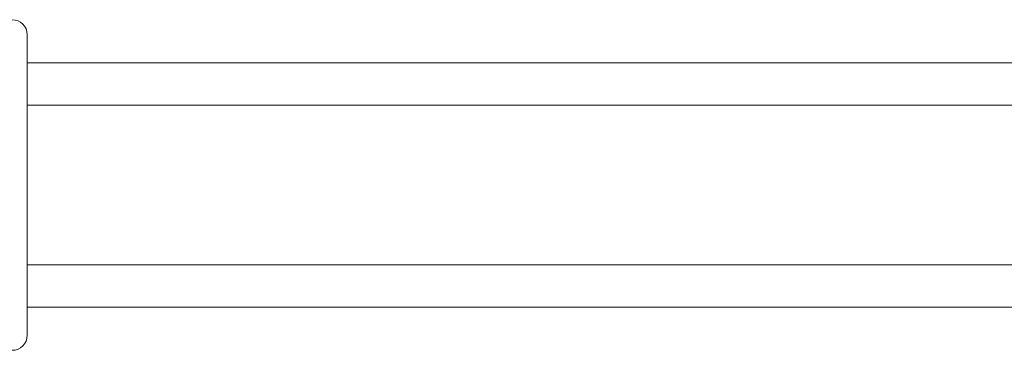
# Model space of a CAD drawing. Header units: millimetres. Extents: x -447 to 1924, y -61 to 422.
# Tile 25 of 65: x 137 to 190, y 391 to 409. Entities that reach past the tile are written whole.
import ezdxf

# ---------------------------------------------------------------- set-up
doc = ezdxf.new("R2010")
doc.units = ezdxf.units.MM

# ---------------------------------------------------------------- blocks, each defined once
blk = doc.blocks.new('Drawing View1')
at = {"color": 7, "linetype": 'Continuous', "lineweight": 18}
for p, q in [((342.221, -0.735), (342.221, -1.435)), ((342.221, -1.435), (342.221, -16.035)), ((494.221, -2.235), (342.221, -2.235)), ((342.221, -4.485), (494.221, -4.485)), ((342.221, -12.985), (494.221, -12.985)), ((342.221, -15.235), (494.221, -15.235)), ((342.221, -16.035), (342.221, -16.735))]:
    blk.add_line(p, q, dxfattribs=at)
for centre, start, end in [((341.421, -0.735), 0, 90), ((341.421, -16.735), 270, 0)]:
    blk.add_arc(centre, 0.8, start, end, dxfattribs=at)

msp = doc.modelspace()

# ---------------------------------------------------------------- block references
at = {"color": 7, "linetype": 'Continuous', "lineweight": 18}
msp.add_blockref('Drawing View1', (-204.512, 408.877), dxfattribs=at)

doc.saveas('drawing.dxf')
